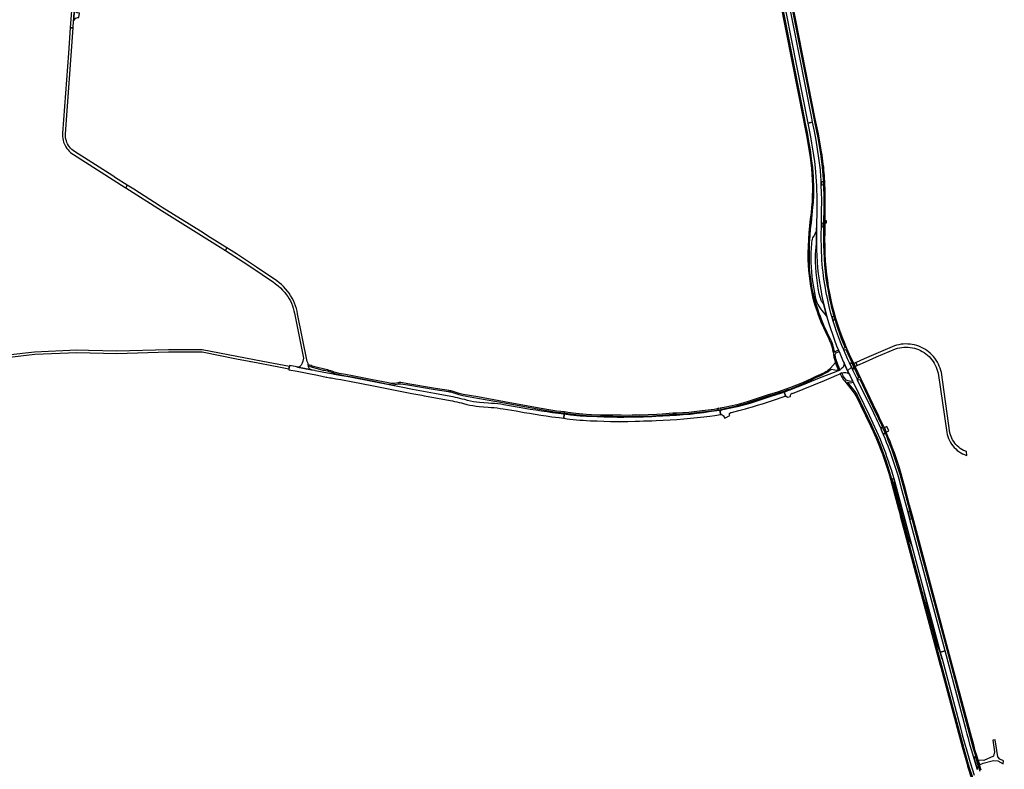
# Model space of a CAD drawing. Header units: metres. Extents: x 127325 to 135234, y 401140 to 409815.
# Tile 50 of 125: x 130832 to 132266, y 405906 to 406998. Entities that reach past the tile are written whole.
import ezdxf

# ---------------------------------------------------------------- set-up
doc = ezdxf.new("R2010")
doc.units = ezdxf.units.M
doc.layers.add('wegvakonderdelen', color=7, linetype='Continuous')

msp = doc.modelspace()

# ---------------------------------------------------------------- linework, layer by layer
at = {"layer": 'wegvakonderdelen'}
for points in [[(131939.9, 407088.3), (131937.9, 407098.3), (131931.3, 407132.1), (131930.9, 407134.5), (131929.8, 407139.8), (131929.5, 407139.8), (131923.6, 407169.9), (131923.4, 407170.7), (131922.4, 407175.8), (131916, 407174.7), (131923.4, 407136.9), (131923.1, 407136.8), (131923.8, 407133.3), (131924.3, 407130.8), (131979.8, 406847.4), (131986.9, 406848.7), (131985.6, 406854.9), (131939.9, 407088.3)], [(131928.4, 407171.5), (131926.4, 407171.2), (131927, 407168.4), (131933.5, 407134.8), (131934, 407132.6), (131940.9, 407097.5), (131942.3, 407090), (131988.5, 406854.7), (131989.8, 406849.2), (131991.7, 406849.5), (131990.8, 406853.8), (131928.9, 407168.9), (131928.4, 407171.5)], [(131932.7, 407071.3), (131930.7, 407070.9), (131973.7, 406851.6), (131974.7, 406846.4), (131976.8, 406846.8), (131975.6, 406852.5), (131932.7, 407071.3)], [(130911.9, 407011.1), (130907.5, 407011.6), (130905.7, 406986.4), (130909.9, 406986.2), (130910.6, 406996.4), (130910.9, 407000), (130911.1, 407003.5), (130911.5, 407007.5), (130911.8, 407010.3), (130911.9, 407011.1)], [(130919.1, 407007.7), (130915.7, 407008.3), (130914.3, 407009), (130913.3, 407010.3), (130912.2, 407013.1), (130911.9, 407011.1), (130911.8, 407010.3), (130911.5, 407007.5), (130911.1, 407003.5), (130910.9, 407000), (130910.6, 406996.4), (130913.9, 407000.3), (130915.1, 407000.9), (130916.7, 407001.4), (130918.1, 407001.2), (130919.1, 407007.7)], [(130909.9, 406986.2), (130905.7, 406986.4), (130903, 406949.3), (130894.5, 406833), (130894.4, 406830.4), (130894.6, 406827.7), (130894.9, 406825.1), (130895.4, 406822.5), (130896.1, 406819.9), (130897, 406817.5), (130898.1, 406815), (130899.4, 406812.7), (130900.9, 406810.5), (130902.5, 406808.4), (130904.3, 406806.5), (130906.2, 406804.6), (130908.2, 406803), (130910.4, 406801.5), (130985.9, 406753.5), (130986.6, 406753), (130988.5, 406757.1), (130971.7, 406767.9), (130967.5, 406770.5), (130911.9, 406806), (130909.8, 406807.4), (130907.9, 406809.1), (130906.1, 406810.9), (130904.5, 406812.8), (130903.1, 406814.9), (130901.8, 406817.1), (130900.8, 406819.4), (130900, 406821.8), (130899.4, 406824.2), (130899, 406826.7), (130898.8, 406829.2), (130898.9, 406831.8), (130909.9, 406986.2)], [(132014.8, 406565.7), (132013.6, 406570.2), (132011.1, 406580.1), (132008.9, 406590), (132006.9, 406600), (132005.1, 406610), (132003.5, 406620.1), (132002.1, 406630.2), (132001.5, 406636), (132001, 406641.8), (132000.5, 406647.7), (132000.2, 406653.5), (132000, 406659.4), (132000, 406659.8), (131999.8, 406665.1), (131999.7, 406670.3), (131999.6, 406675.6), (131999.6, 406680.8), (131999.6, 406686.1), (131999.8, 406695.9), (131999.8, 406702), (132000, 406715.5), (132000.1, 406725), (132000.2, 406728.5), (132000.2, 406732.1), (132000.2, 406735.6), (132000.2, 406739.2), (132000.1, 406742.7), (132000, 406745.7), (131999.6, 406756.8), (131999.4, 406761.9), (131999.3, 406765.4), (131999.1, 406769), (131998.8, 406772.5), (131998.5, 406776), (131998.2, 406779.5), (131997.8, 406783), (131996.1, 406796.2), (131994.1, 406809.4), (131992, 406822.5), (131989.6, 406835.6), (131986.9, 406848.7), (131979.8, 406847.4), (131983.7, 406827.4), (131985.4, 406818.4), (131986.9, 406809.5), (131988.3, 406800.5), (131989.6, 406791.5), (131990.7, 406782.5), (131991.3, 406775.9), (131991.8, 406769.2), (131992.3, 406762.6), (131992.6, 406756), (131992.8, 406749.3), (131992.9, 406742.5), (131993, 406738.5), (131993, 406734.5), (131993, 406730.5), (131993, 406726.5), (131993, 406722.5), (131992.6, 406695), (131992.6, 406671.9), (131992.8, 406662.7), (131993.1, 406654), (131993.6, 406645.2), (131994.3, 406636.5), (131995.2, 406627.8), (131996.3, 406619.1), (131997, 406614.8), (131997.7, 406610.6), (131998.4, 406606.3), (131999.2, 406602), (132000, 406597.8), (132001.5, 406590.4), (132003.1, 406583), (132007.6, 406565.2), (132010.2, 406556.7), (132012.9, 406548.1), (132015.8, 406539.7), (132018.8, 406531.2), (132021.9, 406522.9), (132024.7, 406516.3), (132025.5, 406514.4), (132031.6, 406500.2), (132032.8, 406497.5), (132037.8, 406486.4), (132043.4, 406491.9), (132040.5, 406498.1), (132037.8, 406504), (132032.2, 406516.9), (132031.3, 406518.8), (132030.5, 406520.8), (132027.5, 406528.3), (132024.6, 406535.9), (132021.9, 406543.6), (132019.3, 406551.3), (132016.9, 406559), (132014.8, 406565.7)], [(132005, 406701.9), (132005, 406704.9), (132005, 406705.5), (132005, 406750.3), (132004.7, 406758.6), (132004.5, 406762.6), (132004.3, 406766.7), (132004.1, 406770.8), (132003.8, 406774.9), (132003.5, 406779), (132003.1, 406783.1), (132002.5, 406787.6), (132001.9, 406792.1), (132001.3, 406796.5), (132000.7, 406801), (132000, 406805.5), (131998.6, 406814.3), (131997, 406823.2), (131995.4, 406832), (131993.6, 406840.8), (131991.7, 406849.5), (131989.8, 406849.2), (131992.2, 406837.7), (131994.4, 406826.1), (131996.5, 406814.5), (131998.3, 406802.9), (132000, 406791.3), (132001, 406783.2), (132002.4, 406766.1), (132002.6, 406761.7), (132002.8, 406757.8), (132003, 406751.3), (132003.2, 406744.8), (132003.2, 406738.3), (132003.2, 406731.8), (132003.1, 406725.3), (132003, 406701.1), (132003, 406696.9), (132003, 406689.4), (132002.9, 406679.6), (132003, 406669.8), (132003.2, 406659.9), (132003.7, 406650.1), (132004.4, 406640.3), (132005.3, 406630.8), (132006.4, 406621.5), (132007.8, 406612.1), (132009.4, 406602.8), (132011.2, 406593.5), (132013.3, 406584.2), (132014.2, 406580.4), (132015.1, 406576.6), (132016.1, 406572.9), (132017.1, 406569.1), (132018.2, 406565.3), (132019.1, 406562.1), (132021.3, 406554.9), (132023.7, 406547.8), (132026.1, 406540.7), (132028.7, 406533.6), (132031.5, 406526.6), (132034.2, 406520.1), (132031.3, 406518.8), (132032.2, 406516.9), (132034, 406517.7), (132035.4, 406517.2), (132038.2, 406511.1), (132045.1, 406496.4), (132047, 406497), (132040.7, 406510.4), (132036.9, 406518.9), (132033.3, 406527.5), (132029.9, 406536.2), (132026.7, 406545), (132023.7, 406553.9), (132021, 406562.9), (132018.4, 406571.9), (132016.1, 406580.9), (132014, 406590.1), (132012, 406599.4), (132010.3, 406608.6), (132008.9, 406618), (132007.7, 406627.3), (132006.7, 406636.7), (132005.9, 406646.9), (132005.3, 406657.2), (132005, 406667.4), (132004.9, 406677.7), (132005, 406687.9), (132005, 406701.9)], [(131976.8, 406846.8), (131974.7, 406846.4), (131977.9, 406829.3), (131981.9, 406806.2), (131983.2, 406798), (131984.3, 406789.7), (131985.2, 406781.4), (131985.8, 406773.1), (131986.3, 406764.8), (131986.6, 406756.5), (131986.6, 406750), (131986.5, 406741.5), (131986.1, 406733.1), (131985.5, 406724.6), (131984.6, 406716.2), (131983.6, 406707.8), (131982.5, 406697.9), (131981.6, 406688), (131980.9, 406678), (131980.5, 406668), (131980.2, 406658.1), (131980.2, 406648.1), (131980.4, 406640.4), (131981, 406632.6), (131981.7, 406624.9), (131982.7, 406617.3), (131983.9, 406609.6), (131985.3, 406602), (131987, 406594.5), (131988.8, 406587), (131990.8, 406580.6), (131992.9, 406574.3), (131995.1, 406568), (131997.5, 406561.8), (132000, 406555.6), (132001.6, 406551.8), (132003.3, 406548), (132005, 406544.3), (132006.8, 406540.6), (132008.6, 406536.9), (132010.5, 406533), (132011.1, 406531.7), (132011.7, 406530.4), (132012.2, 406529.1), (132012.8, 406527.8), (132013.3, 406526.4), (132015.3, 406527.3), (132014.9, 406528.5), (132010.5, 406537.6), (132008.3, 406542.2), (132006.1, 406546.8), (132004, 406551.5), (132001.9, 406556.3), (132000, 406561), (131998.2, 406565.5), (131996.6, 406570), (131995, 406574.6), (131993.4, 406579.2), (131991.9, 406583.8), (131990.1, 406590.3), (131988.5, 406596.8), (131987, 406603.3), (131985.7, 406609.9), (131984.7, 406616.6), (131983.8, 406623.2), (131983.1, 406629.9), (131982.6, 406636.6), (131982.3, 406643.4), (131982.2, 406653.3), (131982.3, 406663.2), (131982.6, 406673.2), (131983.2, 406683.1), (131984.1, 406693), (131985.1, 406702.8), (131987.3, 406724.9), (131987.7, 406728.4), (131988, 406731.9), (131988.3, 406735.4), (131988.5, 406738.9), (131988.6, 406742.4), (131988.7, 406750.4), (131988.6, 406756.8), (131988.4, 406763.3), (131988.1, 406769.7), (131987.6, 406776.2), (131987.1, 406782.6), (131985.5, 406795.5), (131983.7, 406808.4), (131981.6, 406821.3), (131979.3, 406834), (131976.8, 406846.8)], [(131036.8, 406726.3), (130998.1, 406751), (130988.5, 406757.1), (130986.6, 406753), (131038.7, 406719.9), (131131.9, 406661.8), (131133.8, 406665.8), (131109.5, 406680.9), (131095.3, 406689.8), (131039.6, 406724.6), (131036.8, 406726.3)], [(132002.6, 406761.7), (132000, 406761.8), (131999.4, 406761.9), (131999.6, 406756.8), (132000, 406756.9), (132002.8, 406757.8), (132002.6, 406761.7)], [(131992.6, 406671.9), (131992.6, 406695), (131992.4, 406693), (131992.1, 406691), (131991.6, 406689.1), (131990.9, 406687.2), (131990.1, 406685.4), (131989, 406683.6), (131987.9, 406681.9), (131987, 406680.1), (131986.2, 406678.1), (131985.7, 406676.1), (131985.4, 406674.1), (131985.4, 406672), (131984.8, 406665.1), (131984.4, 406658.2), (131984.3, 406651.3), (131984.3, 406644.4), (131984.6, 406637.4), (131985.1, 406630.5), (131985.8, 406623.6), (131986.8, 406616.8), (131990.2, 406597.6), (131990.7, 406594.6), (131991.3, 406591.7), (131992.2, 406588.8), (131993.2, 406586), (131994.4, 406583.3), (131995.8, 406580.7), (131997.4, 406578.1), (131999.2, 406575.7), (132000, 406574.7), (132005.3, 406568.3), (132007.6, 406565.2), (132003.1, 406583), (132002.4, 406583.9), (132001.7, 406584.9), (132001.1, 406585.9), (132000.5, 406587), (132000, 406588), (131999.6, 406588.9), (131999.3, 406589.7), (131999, 406590.6), (131998.7, 406591.5), (131998.4, 406592.4), (131996.7, 406598.8), (131995.2, 406606.5), (131994, 406614.2), (131992.9, 406621.9), (131992.1, 406629.7), (131991.5, 406637.5), (131991.1, 406645.3), (131991.1, 406650.7), (131991.3, 406656), (131991.5, 406661.3), (131992, 406666.6), (131992.6, 406671.9)], [(132003, 406701.1), (131999.8, 406702), (131999.8, 406695.9), (132003, 406696.9), (132003, 406701.1)], [(132005, 406704.9), (132005, 406701.9), (132007.4, 406702.1), (132007.4, 406704.9), (132005, 406704.9)], [(131133.8, 406665.8), (131131.9, 406661.8), (131157.6, 406645.5), (131173.1, 406635), (131197.2, 406618.4), (131201.1, 406616), (131204.8, 406613.4), (131208.4, 406610.5), (131211.8, 406607.5), (131215, 406604.2), (131218, 406600.8), (131220.3, 406597.8), (131222.5, 406594.7), (131224.5, 406591.5), (131226.3, 406588.2), (131227.9, 406584.8), (131229.3, 406581.3), (131230.5, 406577.7), (131231.5, 406574), (131232.3, 406570.3), (131245.5, 406504.8), (131245.2, 406503.9), (131245, 406502.9), (131244.7, 406501.9), (131244.5, 406501), (131244.3, 406500), (131244.1, 406499.5), (131244, 406499.1), (131243.8, 406498.6), (131243.6, 406498.2), (131243.3, 406497.7), (131242.3, 406495.6), (131241.8, 406494.6), (131241.1, 406493.7), (131240.2, 406492.9), (131239.1, 406492.3), (131238, 406492), (131236.8, 406491.9), (131257.3, 406487.7), (131256.2, 406488.1), (131255.2, 406488.7), (131254.3, 406489.4), (131253.6, 406490.3), (131253, 406491.3), (131252.7, 406492.4), (131252.5, 406493.6), (131252.3, 406495.1), (131252, 406497.3), (131250.8, 406500), (131236.9, 406569.5), (131236.1, 406573.5), (131235, 406577.4), (131233.8, 406581.3), (131232.3, 406585.1), (131230.7, 406588.8), (131228.8, 406592.5), (131226.7, 406596), (131224.5, 406599.4), (131222.1, 406602.6), (131219.3, 406605.9), (131216.4, 406609.1), (131213.3, 406612), (131210, 406614.9), (131206.6, 406617.5), (131203.1, 406619.9), (131199.4, 406622.2), (131177.2, 406637.5), (131169.9, 406642.5), (131162.5, 406647.4), (131155.1, 406652.3), (131147.7, 406657.1), (131140.1, 406661.8), (131133.8, 406665.8)], [(132018.2, 406565.3), (132014.8, 406565.7), (132016.9, 406559), (132019.1, 406562.1), (132018.2, 406565.3)], [(132025.5, 406514.4), (132024.7, 406516.3), (132021.3, 406515), (132020.8, 406514.8), (132020.3, 406514.5), (132019.9, 406514.2), (132019.5, 406513.8), (132019.1, 406513.3), (132018.5, 406516.2), (132017.9, 406519), (132017.1, 406521.8), (132016.3, 406524.5), (132015.3, 406527.3), (132013.3, 406526.4), (132014.3, 406523.3), (132015.3, 406520.2), (132016.1, 406517), (132016.8, 406513.8), (132017.3, 406510.6), (132018, 406506.2), (132018.6, 406503.2), (132019.6, 406500), (132019.6, 406500), (132020.2, 406498.6), (132022.3, 406493.4), (132022.7, 406492.5), (132024.8, 406487.4), (132025.1, 406486.9), (132027, 406487.7), (132026.8, 406488.2), (132024.1, 406494.5), (132023.6, 406495.8), (132022.5, 406498.4), (132021.5, 406501.1), (132020.8, 406503.8), (132020.2, 406506.6), (132019.8, 406509.4), (132019.9, 406510.3), (132020.2, 406511.2), (132020.7, 406512), (132021.4, 406512.7), (132022.3, 406513.1), (132025.5, 406514.4)], [(132210.9, 406368.8), (132207.3, 406370.2), (132206.6, 406370.5), (132204.2, 406371.8), (132201.9, 406373.4), (132199.7, 406375.1), (132197.6, 406376.9), (132195.7, 406378.9), (132194, 406381.1), (132192.4, 406383.3), (132190.9, 406385.7), (132189.7, 406388.1), (132188.6, 406390.7), (132187.7, 406393.3), (132187, 406396), (132174.5, 406483.9), (132173.7, 406487.1), (132172.7, 406490.3), (132171.5, 406493.3), (132170.2, 406496.3), (132168.6, 406499.2), (132166.9, 406502), (132165, 406504.7), (132162.9, 406507.3), (132160.7, 406509.7), (132158.3, 406512), (132155.8, 406514.1), (132153.2, 406516.1), (132150.4, 406517.9), (132147.6, 406519.5), (132144.6, 406521), (132141.6, 406522.2), (132138.5, 406523.3), (132135.3, 406524.2), (132132.1, 406524.8), (132128.8, 406525.3), (132125.5, 406525.5), (132122.3, 406525.6), (132119, 406525.4), (132115.7, 406525.1), (132112.5, 406524.5), (132109.3, 406523.8), (132106.2, 406522.8), (132062, 406503.8), (132050.6, 406498.8), (132049.8, 406498.5), (132051.8, 406494.1), (132052.7, 406494.5), (132063.8, 406499.5), (132080.2, 406506.7), (132107.7, 406518.4), (132110.7, 406519.3), (132113.7, 406520.1), (132116.8, 406520.6), (132119.9, 406520.9), (132123, 406521), (132126.1, 406520.9), (132129.2, 406520.6), (132132.2, 406520.1), (132135.3, 406519.4), (132138.2, 406518.5), (132141.1, 406517.5), (132144, 406516.2), (132146.7, 406514.7), (132149.4, 406513.1), (132151.9, 406511.3), (132154.3, 406509.4), (132156.6, 406507.2), (132158.7, 406505), (132160.7, 406502.6), (132162.5, 406500.1), (132164.2, 406497.5), (132165.6, 406494.7), (132166.9, 406491.9), (132168, 406489), (132168.9, 406486), (132169.7, 406483), (132182.3, 406396.5), (132182.9, 406393.5), (132183.8, 406390.5), (132184.9, 406387.6), (132186.1, 406384.8), (132187.6, 406382.1), (132189.3, 406379.5), (132191.1, 406377.1), (132193.1, 406374.7), (132195.3, 406372.6), (132197.7, 406370.5), (132200.1, 406368.7), (132202.7, 406367), (132205.4, 406365.5), (132208.2, 406364.3), (132210, 406363.6), (132211.8, 406363), (132210.9, 406368.8)], [(131257.3, 406487.7), (131236.8, 406491.9), (131235.1, 406492.1), (131233.1, 406492.5), (131225.2, 406494), (131224.9, 406492.6), (131224.3, 406489.5), (131224, 406488), (131236, 406485.7), (131248.2, 406483.3), (131257.9, 406481.4), (131261.1, 406480.9), (131265.9, 406479.9), (131278.6, 406477.4), (131279.4, 406477.2), (131283.9, 406476.3), (131285.5, 406476), (131288, 406475.6), (131292.3, 406474.8), (131300, 406473.6), (131307.1, 406472.3), (131312.6, 406471.3), (131314.9, 406470.9), (131347.6, 406464.4), (131371.5, 406459.6), (131386.3, 406456.7), (131403.1, 406453.5), (131418, 406450.8), (131421.4, 406450.2), (131435.3, 406447.6), (131458.8, 406443.2), (131462.2, 406442.5), (131465.5, 406441.8), (131468.8, 406441.1), (131472.2, 406440.4), (131475.5, 406439.6), (131478.6, 406438.7), (131483.1, 406437.5), (131487.6, 406436.5), (131492.2, 406435.7), (131496.8, 406435), (131501.4, 406434.5), (131507.4, 406433.9), (131514.3, 406433.4), (131518.8, 406433.1), (131523.2, 406432.8), (131527.6, 406432.3), (131532, 406431.7), (131536.4, 406431.1), (131555.1, 406427.9), (131566.7, 406425.8), (131574.7, 406424.5), (131582.8, 406423.2), (131590.9, 406421.9), (131599, 406420.7), (131607.1, 406419.6), (131617.7, 406418.2), (131624.6, 406417.2), (131625.2, 406423.1), (131608.1, 406425.4), (131600, 406426.5), (131591.9, 406427.7), (131583.8, 406429), (131575.7, 406430.3), (131567.7, 406431.6), (131556.4, 406433.6), (131537.3, 406437), (131532.8, 406437.6), (131528.3, 406438.2), (131523.8, 406438.7), (131519.2, 406439), (131514.7, 406439.3), (131507.9, 406439.8), (131501.9, 406440.3), (131497.5, 406440.8), (131493.1, 406441.4), (131488.7, 406442.2), (131484.4, 406443.2), (131480.2, 406444.4), (131476.7, 406445.3), (131473.3, 406446.1), (131469.9, 406446.9), (131466.6, 406447.6), (131463.2, 406448.3), (131459.8, 406449), (131436.3, 406453.4), (131404.1, 406459.3), (131387.5, 406462.4), (131372.6, 406465.4), (131316, 406476.7), (131308.1, 406478.1), (131301.1, 406479.3), (131293.1, 406480.7), (131286.3, 406481.9), (131280.5, 406483), (131262.3, 406486.6), (131262.3, 406486.8), (131258.4, 406487.5), (131258.2, 406487.5), (131258, 406487.6), (131257.8, 406487.6), (131257.5, 406487.6), (131257.3, 406487.7)], [(131258.1, 406493.4), (131256.6, 406494), (131252.3, 406495.1), (131252.5, 406493.6), (131258, 406491.7), (131265.4, 406489.6), (131273.6, 406487.6), (131275.8, 406487.2), (131278, 406486.7), (131280.2, 406486.2), (131282.4, 406485.5), (131284.6, 406484.8), (131287.7, 406483.9), (131289.6, 406483.2), (131291.5, 406482.6), (131293.5, 406482), (131295.4, 406481.5), (131297.4, 406481.1), (131306.5, 406479.3), (131316.2, 406477.5), (131345.5, 406471.8), (131368.7, 406467.1), (131370.6, 406466.6), (131372.5, 406466.3), (131374.5, 406466.2), (131376.4, 406466.2), (131378.3, 406466.4), (131383.8, 406467.3), (131384.5, 406467.5), (131385.2, 406467.6), (131385.9, 406467.6), (131386.6, 406467.7), (131387.3, 406467.7), (131397.4, 406465.8), (131437, 406459.2), (131456.7, 406456.1), (131458.3, 406455.9), (131459.9, 406455.6), (131461.4, 406455.3), (131463, 406454.9), (131464.5, 406454.5), (131471.7, 406452.1), (131477.7, 406450.3), (131498.8, 406446.8), (131538, 406439.7), (131588.5, 406430.6), (131608.2, 406427), (131613.7, 406426), (131620.2, 406425.6), (131624.8, 406425.1), (131625.2, 406425), (131625.5, 406426.5), (131624.8, 406426.6), (131620.2, 406427.2), (131614.1, 406427.5), (131608.6, 406428.6), (131588.8, 406432.2), (131538.3, 406441.3), (131499.1, 406448.4), (131477.9, 406451.8), (131472.1, 406453.6), (131465, 406455.9), (131463.4, 406456.3), (131461.8, 406456.7), (131460.2, 406457.1), (131458.5, 406457.4), (131456.9, 406457.6), (131437.5, 406460.8), (131397.6, 406467.4), (131387.4, 406469.2), (131386.6, 406469.3), (131385.8, 406469.3), (131385, 406469.2), (131384.2, 406469.1), (131383.4, 406468.9), (131378.2, 406467.9), (131376.4, 406467.8), (131374.5, 406467.8), (131372.7, 406468), (131370.9, 406468.3), (131369.1, 406468.7), (131345.8, 406473.4), (131316.6, 406479.1), (131306.7, 406480.9), (131297.6, 406482.7), (131295.7, 406483), (131293.8, 406483.5), (131291.9, 406484), (131290, 406484.7), (131288.2, 406485.4), (131285.1, 406486.4), (131282.9, 406487.1), (131280.7, 406487.7), (131278.4, 406488.3), (131276.2, 406488.8), (131273.9, 406489.2), (131265.8, 406491.2), (131258.1, 406493.4)], [(132019.2, 406488), (132024.8, 406487.4), (132022.7, 406492.5), (132022.3, 406493.4), (132020.2, 406498.6), (132012.9, 406490.5), (132012.5, 406489.9), (132011.1, 406488.5), (132009.6, 406487.2), (132008, 406486.1), (132006.3, 406485.1), (132004.5, 406484.2), (131998.3, 406481.3), (131991.6, 406478.3), (131985.9, 406475.4), (131972.1, 406468.9), (131954.5, 406461.9), (131935.6, 406455.4), (131920.9, 406450.9), (131903.2, 406444.9), (131894.3, 406442.1), (131885.4, 406439.5), (131876.4, 406437.1), (131867.3, 406435), (131858.2, 406433), (131851.7, 406432.2), (131852.8, 406430.7), (131858.4, 406431.6), (131867.7, 406433.5), (131876.8, 406435.6), (131885.9, 406438), (131894.9, 406440.6), (131903.9, 406443.5), (131921.4, 406449.3), (131936.1, 406454), (131939.9, 406455.2), (131943.8, 406456.5), (131947.6, 406457.8), (131951.4, 406459), (131955.2, 406460.3), (131972.6, 406467.4), (131986.4, 406474), (131992.4, 406477), (131998.8, 406479.8), (132005.2, 406483), (132007.1, 406483.8), (132008.9, 406484.9), (132010.6, 406486), (132012.2, 406487.3), (132013.8, 406488.7), (132019.2, 406488)], [(132022.3, 406479.9), (132027.1, 406481.9), (132026.9, 406482.5), (132029.5, 406483.5), (132029.7, 406483.1), (132030.9, 406483.5), (132032.4, 406483.9), (132034, 406484), (132035.5, 406483.8), (132037.1, 406483.4), (132038.5, 406482.8), (132040.1, 406481.8), (132037.8, 406486.4), (132032.8, 406497.5), (132032.2, 406494.9), (132031.8, 406493.4), (132031.2, 406492), (132030.3, 406490.7), (132029.2, 406489.6), (132028, 406488.7), (132026.8, 406488.2), (132027, 406487.7), (132025.1, 406486.9), (132020.6, 406485.1), (131996.6, 406475.7), (131973, 406466.1), (131955.8, 406459.2), (131953.8, 406458.4), (131951.7, 406457.6), (131949.6, 406456.8), (131947.6, 406456), (131945.5, 406455.3), (131947.3, 406450.2), (131947.6, 406450.2), (131948.1, 406450.2), (131950.6, 406448), (131954.7, 406449.1), (131954.7, 406450), (131954.9, 406451), (131955.3, 406451.9), (131955.8, 406452.7), (131956.5, 406453.4), (131957.3, 406454), (131957.5, 406453.5), (132004.2, 406472.4), (132014.5, 406476.7), (132022.3, 406479.9)], [(132090.3, 406393), (132089.4, 406395.2), (132088.4, 406397.3), (132087.5, 406399.5), (132086.6, 406401.7), (132085.6, 406403.8), (132083.7, 406408), (132081.8, 406412.1), (132079.9, 406416.3), (132077.9, 406420.4), (132075.9, 406424.5), (132052.5, 406472.8), (132051.6, 406474.9), (132045.5, 406487.5), (132043.4, 406491.9), (132037.8, 406486.4), (132040.1, 406481.8), (132040.4, 406481.6), (132041.6, 406479.1), (132045.1, 406471.8), (132046.1, 406469.8), (132069.3, 406421.6), (132085.2, 406386.6), (132087.1, 406381.6), (132089.1, 406376.7), (132091, 406371.7), (132092.9, 406366.7), (132094.7, 406361.7), (132097, 406355.3), (132099.1, 406348.9), (132101.2, 406342.4), (132103.2, 406336), (132105.1, 406329.5), (132106.6, 406324.3), (132131.5, 406231.5), (132149.6, 406163.7), (132172.9, 406076.5), (132179.8, 406078.2), (132156.7, 406164.7), (132128.7, 406269.7), (132125.5, 406281.7), (132116.6, 406314.7), (132113.8, 406325), (132110.9, 406335.3), (132107.7, 406345.6), (132104.4, 406355.7), (132100.8, 406365.9), (132098.8, 406371.3), (132096.8, 406376.8), (132094.7, 406382.2), (132092.5, 406387.6), (132090.3, 406393)], [(132045.1, 406496.4), (132040.5, 406498.1), (132043.4, 406491.9), (132045.5, 406487.5), (132047.1, 406492), (132045.1, 406496.4)], [(132094.2, 406396.8), (132091.5, 406403.1), (132089.2, 406408.1), (132086.9, 406413.1), (132084.6, 406418.1), (132082.2, 406423), (132079.7, 406427.9), (132048.9, 406492.8), (132047, 406497), (132045.1, 406496.4), (132047.1, 406492), (132054.5, 406476.3), (132051.6, 406474.9), (132052.5, 406472.8), (132055.5, 406474.2), (132077.8, 406427.4), (132080.2, 406422.6), (132082.6, 406417.7), (132084.9, 406412.8), (132087.2, 406407.9), (132089.4, 406403), (132092.4, 406396.1), (132094.8, 406390.3), (132097.2, 406384.5), (132099.5, 406378.7), (132101.7, 406372.8), (132103.8, 406366.9), (132107.4, 406356.6), (132110.8, 406346.2), (132114, 406335.7), (132116.9, 406325.2), (132119.7, 406314.6), (132128.6, 406281.2), (132131.3, 406271.3), (132146.5, 406214.5), (132182.7, 406079), (132184.6, 406079.6), (132132.3, 406275.2), (132130.6, 406281.7), (132130.5, 406282.1), (132128.2, 406290.6), (132121.6, 406315.4), (132118.9, 406325.8), (132116, 406336.1), (132112.9, 406346.4), (132109.6, 406356.6), (132106.1, 406366.8), (132103.8, 406372.8), (132101.5, 406378.9), (132099.2, 406384.9), (132096.7, 406390.9), (132094.2, 406396.8)], [(132049.8, 406498.5), (132047, 406497), (132048.9, 406492.8), (132051.8, 406494.1), (132049.8, 406498.5)], [(132046.1, 406469.8), (132045.1, 406471.8), (132042.3, 406471.1), (132035.7, 406472.6), (132031.8, 406478.3), (132029.7, 406483.1), (132029.5, 406483.5), (132026.9, 406482.5), (132027.1, 406481.9), (132028.4, 406479), (132028.8, 406478.1), (132029.9, 406476.7), (132032, 406473.3), (132033.7, 406471.2), (132046.2, 406455.7), (132048.6, 406452.4), (132049.9, 406450.2), (132050.1, 406450.3), (132051.9, 406451.2), (132052.2, 406451.3), (132049.9, 406454.7), (132047.3, 406458.2), (132037.7, 406470), (132042.3, 406469), (132046.1, 406469.8)], [(131947.3, 406450.2), (131945.5, 406455.3), (131943.7, 406454.6), (131942, 406454), (131940.3, 406453.4), (131938.5, 406452.8), (131936.7, 406452.2), (131921.9, 406447.4), (131904.3, 406441.7), (131895.3, 406439), (131886.2, 406436.5), (131877.1, 406434.1), (131868, 406432), (131858.8, 406430), (131853.8, 406429.1), (131854.2, 406428.5), (131852.5, 406428.2), (131852.1, 406427.9), (131852.8, 406422.9), (131852.8, 406422.9), (131853.6, 406422.9), (131854.4, 406422.8), (131855.1, 406422.4), (131855.7, 406421.9), (131856.1, 406421.3), (131856.6, 406421.5), (131859.2, 406417.6), (131866.3, 406421.1), (131865.9, 406422.1), (131865.8, 406422.6), (131865.7, 406423.2), (131865.8, 406423.8), (131865.9, 406424.3), (131866.2, 406424.9), (131866.6, 406424.5), (131866.9, 406424.9), (131867.2, 406425.2), (131867.6, 406425.5), (131868.1, 406425.7), (131868.6, 406425.8), (131879.6, 406428.5), (131881.6, 406429.1), (131889.1, 406431.2), (131890.6, 406431.6), (131892, 406432), (131899.4, 406434.1), (131906.7, 406436.3), (131913.9, 406438.5), (131921.2, 406440.9), (131928.4, 406443.4), (131947.2, 406449.6), (131947, 406450.2), (131947.3, 406450.2)], [(132107.6, 406309.3), (132106.9, 406312.2), (132106.2, 406315), (132105.4, 406317.8), (132104.7, 406320.6), (132103.9, 406323.4), (132102.5, 406328.4), (132100.6, 406334.9), (132098.6, 406341.5), (132096.5, 406348), (132094.4, 406354.5), (132092.1, 406360.9), (132088.7, 406370.3), (132085.1, 406379.5), (132081.3, 406388.7), (132077.3, 406397.8), (132073.2, 406406.8), (132051.9, 406451.2), (132050.1, 406450.3), (132071.2, 406406.1), (132075.1, 406397.8), (132078.8, 406389.4), (132082.3, 406380.9), (132085.8, 406372.4), (132089, 406363.8), (132089.2, 406363.4), (132092.2, 406354.7), (132095.1, 406346), (132097.8, 406337.2), (132100.4, 406328.4), (132102.8, 406319.5), (132112.1, 406285), (132113.9, 406278.3), (132114.7, 406275.2), (132168, 406075.6), (132169.9, 406076.4), (132163.8, 406099.1), (132153.2, 406139), (132124.8, 406245.3), (132107.6, 406309.3)], [(131852.8, 406422.9), (131852.1, 406427.9), (131852.5, 406428.2), (131852, 406428.8), (131843.5, 406427.4), (131836.5, 406426.5), (131828.1, 406425.2), (131818.3, 406424), (131808.5, 406423), (131798.6, 406422.1), (131788.8, 406421.4), (131778.9, 406420.8), (131758.7, 406419.7), (131752.7, 406419.4), (131746.7, 406419.2), (131740.7, 406419), (131734.7, 406418.9), (131728.7, 406418.9), (131717.8, 406418.7), (131712.2, 406418.6), (131702.5, 406418.6), (131692.7, 406418.7), (131683, 406418.9), (131673.3, 406419.2), (131663.6, 406419.7), (131657.8, 406420), (131653.1, 406420.2), (131648.4, 406420.5), (131643.7, 406420.9), (131639, 406421.3), (131634.3, 406421.9), (131625.2, 406423.1), (131624.6, 406417.2), (131629.3, 406416.6), (131633.4, 406416.1), (131638.2, 406415.5), (131643, 406415), (131647.9, 406414.6), (131652.7, 406414.3), (131657.6, 406414.1), (131663.2, 406413.7), (131673, 406413.3), (131682.8, 406413), (131692.7, 406412.8), (131702.5, 406412.7), (131712.3, 406412.8), (131717.9, 406412.8), (131728.5, 406413), (131734.6, 406413.2), (131740.7, 406413.3), (131746.7, 406413.4), (131752.8, 406413.6), (131758.9, 406413.8), (131779.5, 406415), (131789.4, 406415.6), (131799.2, 406416.3), (131809.1, 406417.2), (131818.9, 406418.2), (131828.7, 406419.4), (131837.4, 406420.5), (131844.4, 406421.5), (131852.8, 406422.9)], [(131851, 406430.3), (131850, 406432.1), (131847.7, 406431), (131843.4, 406430.2), (131839.1, 406429.5), (131834.8, 406429), (131830.5, 406428.5), (131826.2, 406428.1), (131814.3, 406426.8), (131806.6, 406425.9), (131797.9, 406425.2), (131788.7, 406424.7), (131783.2, 406424.7), (131767.6, 406423.4), (131760.2, 406423), (131747.3, 406422.1), (131735.2, 406421.9), (131728.8, 406422.1), (131724, 406421.9), (131719.6, 406421.5), (131708.2, 406421.6), (131696, 406421.8), (131692.5, 406421.9), (131677.9, 406421.8), (131665, 406422.3), (131657.3, 406423), (131642.2, 406424.3), (131630.5, 406425.6), (131625.5, 406426.5), (131625.2, 406425), (131630.3, 406424), (131641.9, 406422.7), (131657, 406421.5), (131664.9, 406420.7), (131677.7, 406420.2), (131692.6, 406420.4), (131696.1, 406420.3), (131708.2, 406419.9), (131719.8, 406419.9), (131724.1, 406420.4), (131729.1, 406420.5), (131735.3, 406420.3), (131747.5, 406420.5), (131760.1, 406421.4), (131767.6, 406421.8), (131783.3, 406423.1), (131788.7, 406423.2), (131797.9, 406423.8), (131806.8, 406424.3), (131814.4, 406425.3), (131826.4, 406426.6), (131830.8, 406427), (131835.1, 406427.5), (131839.5, 406428.1), (131843.8, 406428.8), (131848.1, 406429.6), (131851, 406430.3)], [(132091.5, 406403.1), (132094.2, 406396.8), (132097.9, 406398.8), (132095.1, 406405.5), (132092.1, 406403.9), (132091.5, 406403.1)], [(132089.4, 406403), (132085.6, 406403.8), (132086.6, 406401.7), (132087.5, 406399.5), (132088.4, 406397.3), (132089.4, 406395.2), (132090.3, 406393), (132092.4, 406396.1), (132089.4, 406403)], [(132105.1, 406329.5), (132102.5, 406328.4), (132103.9, 406323.4), (132105.7, 406324), (132106.6, 406324.3), (132105.1, 406329.5)], [(132106.6, 406324.3), (132105.7, 406324), (132107.7, 406310.7), (132108.1, 406309.5), (132125.2, 406245.4), (132131.5, 406231.5), (132106.6, 406324.3)], [(132128.6, 406281.2), (132125.5, 406281.7), (132128.7, 406269.7), (132131.3, 406271.3), (132128.6, 406281.2)], [(132149.6, 406163.7), (132149.4, 406163.5), (132151.3, 406154.8), (132152.9, 406146.7), (132153.6, 406142.9), (132154.3, 406139.2), (132155.1, 406135.4), (132156, 406131.6), (132156.9, 406127.8), (132157.8, 406124), (132158.8, 406120.2), (132161.7, 406109.6), (132163.1, 406104.4), (132164.6, 406099.3), (132166.9, 406091.9), (132169.4, 406084.5), (132172.5, 406075.4), (132175.2, 406066.8), (132175.5, 406066.8), (132172.9, 406076.5), (132149.6, 406163.7)], [(132169.9, 406076.4), (132168, 406075.6), (132172.9, 406057.6), (132173.6, 406054.6), (132204.8, 405938.2), (132210.9, 405916.4), (132212.7, 405910.4), (132214.6, 405904.3), (132216.4, 405898.3), (132218.3, 405892.3), (132220.3, 405886.4), (132221.3, 405883.4), (132224, 405875.2), (132226.9, 405867), (132284.1, 405705.8), (132286, 405706.3), (132228.8, 405867.6), (132225.5, 405877.2), (132222.3, 405886.9), (132219.1, 405896.6), (132216.1, 405906.3), (132213.2, 405916.1), (132207.6, 405935.6), (132169.9, 406076.4)], [(132227.9, 405919), (132229.9, 405912.1), (132235.4, 405914.6), (132250.3, 405918.4), (132256.5, 405917.8), (132264.6, 405913.7), (132265.2, 405918.1), (132259.7, 405920.4), (132256.6, 405923.9), (132252.8, 405948.7), (132249.3, 405947.9), (132252, 405931.3), (132250.6, 405924.8), (132236.1, 405918.4), (132227.9, 405919)], [(132225.1, 405921.5), (132221.2, 405924.5), (132226.7, 405906.3), (132228.7, 405909.4), (132225.1, 405921.5)]]:
    msp.add_lwpolyline(points, close=True, dxfattribs=at)
for points in [[(130792.4, 406503.2), (130853.9, 406510.5), (130915.2, 406513.3), (130973.4, 406511.9), (131048.6, 406513.9), (131097.6, 406513.9), (131147.6, 406503.9), (131166.1, 406500.4), (131168.4, 406500), (131169.3, 406499.8), (131209.6, 406492.2), (131224.3, 406489.5), (131224.9, 406492.6), (131209.7, 406495.7), (131186.3, 406500), (131148.2, 406507.1), (131097.9, 406517.1), (131048.6, 406517.1), (130973.4, 406515.2), (130932.4, 406516.1), (130915.2, 406516.5), (130853.6, 406513.7), (130814.7, 406509.1)], [(132227.1, 405904.9), (132226.7, 405906.3), (132221.2, 405924.5), (132218.9, 405932.5), (132216.6, 405940.6), (132214.4, 405948.6), (132212.2, 405956.7), (132210.1, 405964.8), (132179.8, 406078.2), (132172.9, 406076.5), (132175.5, 406066.8), (132202.3, 405966.3), (132205, 405956.1), (132207.7, 405945.9), (132210.6, 405935.8), (132213.5, 405925.7), (132216.4, 405915.6), (132219.2, 405906.3), (132222.1, 405897)], [(132232.3, 405904.3), (132229.9, 405912.1), (132229.9, 405912.1), (132227.9, 405919), (132225.9, 405925.9), (132223.9, 405932.7), (132222, 405939.6), (132220.1, 405946.5), (132218.3, 405953.4), (132184.6, 406079.6), (132182.7, 406079), (132215.1, 405957.7), (132217, 405950.4), (132218.9, 405943.2), (132220.9, 405935.9), (132223, 405928.7), (132225.1, 405921.5), (132228.7, 405909.4), (132230.7, 405902.8)]]:
    msp.add_lwpolyline(points, dxfattribs=at)

doc.saveas('drawing.dxf')
